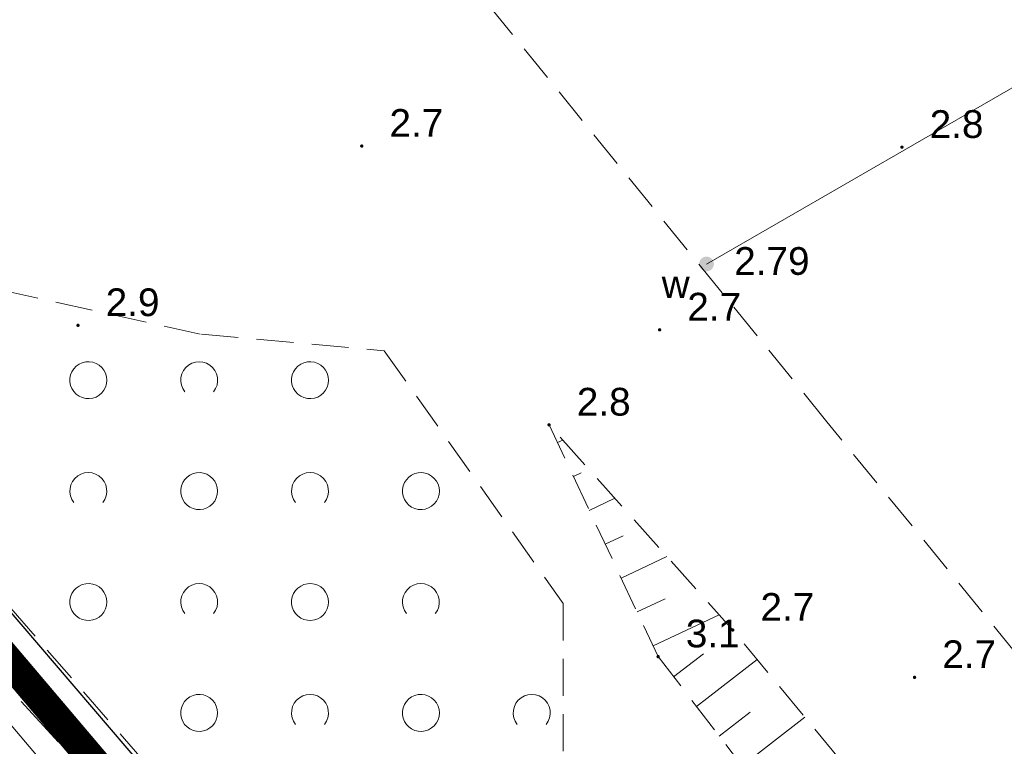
# Model space of a CAD drawing. Extents: x 5474185 to 5474933, y 5916077 to 5916824.
# Tile 130 of 256: x 5474504 to 5474531, y 5916316 to 5916335. Entities that reach past the tile are written whole.
import ezdxf
from ezdxf.enums import TextEntityAlignment as Align

# ---------------------------------------------------------------- set-up
doc = ezdxf.new("R2010")
doc.units = 0
for name, pattern in [('DASHDOT', [1, 0.5, -0.25, 0, -0.25]), ('PRZER1-1', [1, 0.5, -0.5]), ('PRZER2-1', [1.5, 1, -0.5]), ('PRZER3-1', [2, 1.5, -0.5])]:
    doc.linetypes.add(name, pattern=pattern)
doc.layers.add('1-GRAN', color=5, linetype='DASHDOT')
for name, color, linetype, lineweight in [('GESDZI', 253, 'CONTINUOUS', 18), ('GESKKL', 253, 'CONTINUOUS', 18), ('GESUZY', 253, 'CONTINUOUS', 18), ('GSLKOG', 253, 'CONTINUOUS', 35), ('GSPWPN', 253, 'CONTINUOUS', 13), ('GSPWPN_O', 253, 'CONTINUOUS', 13), ('GSSKOA', 253, 'CONTINUOUS', 18), ('GSSSPS', 254, 'CONTINUOUS', 18), ('GSSZAD', 254, 'CONTINUOUS', 18), ('GSSZSN', 254, 'CONTINUOUS', 18), ('GULKPR', 7, 'CONTINUOUS', 18), ('GULWPR', 7, 'CONTINUOUS', 18), ('GUPPRZ_O', 40, 'CONTINUOUS', 18), ('GUPWZA', 253, 'CONTINUOUS', 18), ('GUPWZA_O', 253, 'CONTINUOUS', 18)]:
    doc.layers.add(name, color=color, linetype=linetype, lineweight=lineweight)
doc.styles.add('Arial', font='arial.ttf')

msp = doc.modelspace()

# ---------------------------------------------------------------- hatches: boundary and pattern name
at = {"layer": 'GSPWPN'}
for points in [[(5474513.4, 5916331.915), (5474513.388353, 5916331.916533), (5474513.3775, 5916331.921029), (5474513.36818, 5916331.92818), (5474513.361029, 5916331.9375), (5474513.356533, 5916331.948353), (5474513.355, 5916331.96), (5474513.356533, 5916331.971647), (5474513.361029, 5916331.9825), (5474513.36818, 5916331.99182), (5474513.3775, 5916331.998971), (5474513.388353, 5916332.003467), (5474513.4, 5916332.005), (5474513.411647, 5916332.003467), (5474513.4225, 5916331.998971), (5474513.43182, 5916331.99182), (5474513.438971, 5916331.9825), (5474513.443467, 5916331.971647), (5474513.445, 5916331.96), (5474513.443467, 5916331.948353), (5474513.438971, 5916331.9375), (5474513.43182, 5916331.92818), (5474513.4225, 5916331.921029), (5474513.411647, 5916331.916533)], [(5474528.02, 5916331.885), (5474528.008353, 5916331.886533), (5474527.9975, 5916331.891029), (5474527.98818, 5916331.89818), (5474527.981029, 5916331.9075), (5474527.976533, 5916331.918353), (5474527.975, 5916331.93), (5474527.976533, 5916331.941647), (5474527.981029, 5916331.9525), (5474527.98818, 5916331.96182), (5474527.9975, 5916331.968971), (5474528.008353, 5916331.973467), (5474528.02, 5916331.975), (5474528.031647, 5916331.973467), (5474528.0425, 5916331.968971), (5474528.05182, 5916331.96182), (5474528.058971, 5916331.9525), (5474528.063467, 5916331.941647), (5474528.065, 5916331.93), (5474528.063467, 5916331.918353), (5474528.058971, 5916331.9075), (5474528.05182, 5916331.89818), (5474528.0425, 5916331.891029), (5474528.031647, 5916331.886533)], [(5474505.72, 5916327.065), (5474505.708353, 5916327.066533), (5474505.6975, 5916327.071029), (5474505.68818, 5916327.07818), (5474505.681029, 5916327.0875), (5474505.676533, 5916327.098353), (5474505.675, 5916327.11), (5474505.676533, 5916327.121647), (5474505.681029, 5916327.1325), (5474505.68818, 5916327.14182), (5474505.6975, 5916327.148971), (5474505.708353, 5916327.153467), (5474505.72, 5916327.155), (5474505.731647, 5916327.153467), (5474505.7425, 5916327.148971), (5474505.75182, 5916327.14182), (5474505.758971, 5916327.1325), (5474505.763467, 5916327.121647), (5474505.765, 5916327.11), (5474505.763467, 5916327.098353), (5474505.758971, 5916327.0875), (5474505.75182, 5916327.07818), (5474505.7425, 5916327.071029), (5474505.731647, 5916327.066533)], [(5474521.46, 5916326.945), (5474521.448353, 5916326.946533), (5474521.4375, 5916326.951029), (5474521.42818, 5916326.95818), (5474521.421029, 5916326.9675), (5474521.416533, 5916326.978353), (5474521.415, 5916326.99), (5474521.416533, 5916327.001647), (5474521.421029, 5916327.0125), (5474521.42818, 5916327.02182), (5474521.4375, 5916327.028971), (5474521.448353, 5916327.033467), (5474521.46, 5916327.035), (5474521.471647, 5916327.033467), (5474521.4825, 5916327.028971), (5474521.49182, 5916327.02182), (5474521.498971, 5916327.0125), (5474521.503467, 5916327.001647), (5474521.505, 5916326.99), (5474521.503467, 5916326.978353), (5474521.498971, 5916326.9675), (5474521.49182, 5916326.95818), (5474521.4825, 5916326.951029), (5474521.471647, 5916326.946533)], [(5474518.47, 5916324.375), (5474518.458353, 5916324.376533), (5474518.4475, 5916324.381029), (5474518.43818, 5916324.38818), (5474518.431029, 5916324.3975), (5474518.426533, 5916324.408353), (5474518.425, 5916324.42), (5474518.426533, 5916324.431647), (5474518.431029, 5916324.4425), (5474518.43818, 5916324.45182), (5474518.4475, 5916324.458971), (5474518.458353, 5916324.463467), (5474518.47, 5916324.465), (5474518.481647, 5916324.463467), (5474518.4925, 5916324.458971), (5474518.50182, 5916324.45182), (5474518.508971, 5916324.4425), (5474518.513467, 5916324.431647), (5474518.515, 5916324.42), (5474518.513467, 5916324.408353), (5474518.508971, 5916324.3975), (5474518.50182, 5916324.38818), (5474518.4925, 5916324.381029), (5474518.481647, 5916324.376533)], [(5474523.44, 5916318.825), (5474523.428353, 5916318.826533), (5474523.4175, 5916318.831029), (5474523.40818, 5916318.83818), (5474523.401029, 5916318.8475), (5474523.396533, 5916318.858353), (5474523.395, 5916318.87), (5474523.396533, 5916318.881647), (5474523.401029, 5916318.8925), (5474523.40818, 5916318.90182), (5474523.4175, 5916318.908971), (5474523.428353, 5916318.913467), (5474523.44, 5916318.915), (5474523.451647, 5916318.913467), (5474523.4625, 5916318.908971), (5474523.47182, 5916318.90182), (5474523.478971, 5916318.8925), (5474523.483467, 5916318.881647), (5474523.485, 5916318.87), (5474523.483467, 5916318.858353), (5474523.478971, 5916318.8475), (5474523.47182, 5916318.83818), (5474523.4625, 5916318.831029), (5474523.451647, 5916318.826533)], [(5474521.42, 5916318.105), (5474521.408353, 5916318.106533), (5474521.3975, 5916318.111029), (5474521.38818, 5916318.11818), (5474521.381029, 5916318.1275), (5474521.376533, 5916318.138353), (5474521.375, 5916318.15), (5474521.376533, 5916318.161647), (5474521.381029, 5916318.1725), (5474521.38818, 5916318.18182), (5474521.3975, 5916318.188971), (5474521.408353, 5916318.193467), (5474521.42, 5916318.195), (5474521.431647, 5916318.193467), (5474521.4425, 5916318.188971), (5474521.45182, 5916318.18182), (5474521.458971, 5916318.1725), (5474521.463467, 5916318.161647), (5474521.465, 5916318.15), (5474521.463467, 5916318.138353), (5474521.458971, 5916318.1275), (5474521.45182, 5916318.11818), (5474521.4425, 5916318.111029), (5474521.431647, 5916318.106533)], [(5474528.36, 5916317.545), (5474528.348353, 5916317.546533), (5474528.3375, 5916317.551029), (5474528.32818, 5916317.55818), (5474528.321029, 5916317.5675), (5474528.316533, 5916317.578353), (5474528.315, 5916317.59), (5474528.316533, 5916317.601647), (5474528.321029, 5916317.6125), (5474528.32818, 5916317.62182), (5474528.3375, 5916317.628971), (5474528.348353, 5916317.633467), (5474528.36, 5916317.635), (5474528.371647, 5916317.633467), (5474528.3825, 5916317.628971), (5474528.39182, 5916317.62182), (5474528.398971, 5916317.6125), (5474528.403467, 5916317.601647), (5474528.405, 5916317.59), (5474528.403467, 5916317.578353), (5474528.398971, 5916317.5675), (5474528.39182, 5916317.55818), (5474528.3825, 5916317.551029), (5474528.371647, 5916317.546533)]]:
    msp.add_hatch(color=256, dxfattribs=at).paths.add_polyline_path(points)
at = {"layer": 'GUPWZA'}
msp.add_hatch(color=256, dxfattribs=at).paths.add_polyline_path([(5474522.705012, 5916328.571567), (5474522.654505, 5916328.584796), (5474522.609143, 5916328.610646), (5474522.572018, 5916328.647356), (5474522.545658, 5916328.692424), (5474522.531861, 5916328.742778), (5474522.531567, 5916328.794988), (5474522.544796, 5916328.845495), (5474522.570646, 5916328.890857), (5474522.607356, 5916328.927982), (5474522.652424, 5916328.954342), (5474522.702778, 5916328.968139), (5474522.754988, 5916328.968433), (5474522.805495, 5916328.955204), (5474522.850857, 5916328.929354), (5474522.887982, 5916328.892644), (5474522.914342, 5916328.847576), (5474522.928139, 5916328.797222), (5474522.928433, 5916328.745012), (5474522.915204, 5916328.694505), (5474522.889354, 5916328.649143), (5474522.852644, 5916328.612018), (5474522.807576, 5916328.585658), (5474522.757222, 5916328.571861)])

# ---------------------------------------------------------------- linework, layer by layer
at = {"layer": '1-GRAN', "ltscale": 5, "const_width": 0.8, "elevation": 10.08}
msp.add_lwpolyline([(5474751.83, 5916275.64), (5474751.14, 5916273.94), (5474644.79, 5916221), (5474615.29, 5916258.3), (5474592.4, 5916287.8), (5474563.35, 5916264.64), (5474560.03, 5916268.81), (5474550.58, 5916262.91), (5474454.86, 5916375.82)], dxfattribs=at)
at = {"layer": 'GESDZI', "linetype": 'Continuous', "lineweight": 13}
for p, q in [((5474550.58, 5916262.91, 10.22), (5474454.86, 5916375.82, 10.22)), ((5474454.86, 5916375.82, 10.22), (5474550.58, 5916262.91, 10.22))]:
    msp.add_line(p, q, dxfattribs=at)
at = {"layer": 'GESKKL', "linetype": 'PRZER3-1', "lineweight": 13}
msp.add_line((5474454.86, 5916375.82, 10.06), (5474550.58, 5916262.91, 10.06), dxfattribs=at)
at = {"layer": 'GESUZY', "linetype": 'PRZER1-1', "lineweight": 13}
for p, q in [((5474454.86, 5916375.82, 10.08), (5474550.58, 5916262.91, 10.08)), ((5474550.58, 5916262.91, 10.08), (5474454.86, 5916375.82, 10.08))]:
    msp.add_line(p, q, dxfattribs=at)
at = {"layer": 'GSLKOG', "linetype": 'Continuous', "lineweight": 30}
for p, q in [((5474507.68, 5916313.21, 10.18), (5474494.82, 5916328.46, 10.18)), ((5474504.18, 5916319.03, 10.18), (5474499.23, 5916324.81, 10.18)), ((5474522.07, 5916298.14, 10.18), (5474504.18, 5916319.03, 10.18))]:
    msp.add_line(p, q, dxfattribs=at)
at = {"layer": 'GSSKOA', "linetype": 'PRZER3-1', "lineweight": 13}
msp.add_line((5474497.4, 5916324.29, 10.18), (5474509.11, 5916311.59, 10.18), dxfattribs=at)
at = {"layer": 'GSSSPS', "linetype": 'PRZER2-1', "lineweight": 13}
for p, q in [((5474525.99, 5916324.5, 10.1), (5474516.59, 5916336.07, 10.1)), ((5474533.04, 5916315.88, 10.1), (5474525.99, 5916324.5, 10.1))]:
    msp.add_line(p, q, dxfattribs=at)
at = {"layer": 'GSSZAD', "linetype": 'PRZER2-1', "lineweight": 13}
for p, q in [((5474503.66, 5916328.06, 10.1), (5474509.06, 5916326.87, 10.1)), ((5474509.06, 5916326.87, 10.1), (5474514.01, 5916326.42, 10.1)), ((5474514.01, 5916326.42, 10.1), (5474518.85, 5916319.59, 10.1)), ((5474516.39, 5916305.14, 10.1), (5474499.23, 5916324.81, 10.1)), ((5474518.85, 5916319.59, 10.1), (5474518.84, 5916307.02, 10.1))]:
    msp.add_line(p, q, dxfattribs=at)
at = {"layer": 'GSSZAD', "elevation": 10.1, "flags": 128}
for points in [[(5474506.5, 5916325.627536), (5474506.490964, 5916325.722162), (5474506.464184, 5916325.813367), (5474506.420627, 5916325.897856), (5474506.361867, 5916325.972576), (5474506.290028, 5916326.034824), (5474506.207708, 5916326.082352), (5474506.117879, 5916326.113442), (5474506.023791, 5916326.12697), (5474505.928843, 5916326.122447), (5474505.836466, 5916326.100036), (5474505.75, 5916326.060549), (5474505.67257, 5916326.005411), (5474505.606973, 5916325.936615), (5474505.555582, 5916325.856649), (5474505.520254, 5916325.768402), (5474505.502264, 5916325.675064), (5474505.502264, 5916325.580008), (5474505.520254, 5916325.48667), (5474505.555582, 5916325.398423), (5474505.606973, 5916325.318457), (5474505.67257, 5916325.249661), (5474505.75, 5916325.194523), (5474505.836466, 5916325.155036), (5474505.928843, 5916325.132625), (5474506.023791, 5916325.128102), (5474506.117879, 5916325.14163), (5474506.207708, 5916325.17272), (5474506.290028, 5916325.220248), (5474506.361867, 5916325.282496), (5474506.420627, 5916325.357216), (5474506.464184, 5916325.441705), (5474506.490964, 5916325.53291), (5474506.5, 5916325.627536)], [(5474512.5, 5916325.627536), (5474512.490964, 5916325.722162), (5474512.464184, 5916325.813367), (5474512.420627, 5916325.897856), (5474512.361867, 5916325.972576), (5474512.290028, 5916326.034824), (5474512.207708, 5916326.082352), (5474512.117879, 5916326.113442), (5474512.023791, 5916326.12697), (5474511.928843, 5916326.122447), (5474511.836466, 5916326.100036), (5474511.75, 5916326.060549), (5474511.67257, 5916326.005411), (5474511.606973, 5916325.936615), (5474511.555582, 5916325.856649), (5474511.520254, 5916325.768402), (5474511.502264, 5916325.675064), (5474511.502264, 5916325.580008), (5474511.520254, 5916325.48667), (5474511.555582, 5916325.398423), (5474511.606973, 5916325.318457), (5474511.67257, 5916325.249661), (5474511.75, 5916325.194523), (5474511.836466, 5916325.155036), (5474511.928843, 5916325.132625), (5474512.023791, 5916325.128102), (5474512.117879, 5916325.14163), (5474512.207708, 5916325.17272), (5474512.290028, 5916325.220248), (5474512.361867, 5916325.282496), (5474512.420627, 5916325.357216), (5474512.464184, 5916325.441705), (5474512.490964, 5916325.53291), (5474512.5, 5916325.627536)], [(5474509.5, 5916322.627536), (5474509.490964, 5916322.722162), (5474509.464184, 5916322.813367), (5474509.420627, 5916322.897856), (5474509.361867, 5916322.972576), (5474509.290028, 5916323.034824), (5474509.207708, 5916323.082352), (5474509.117879, 5916323.113442), (5474509.023791, 5916323.12697), (5474508.928843, 5916323.122447), (5474508.836466, 5916323.100036), (5474508.75, 5916323.060549), (5474508.67257, 5916323.005411), (5474508.606973, 5916322.936615), (5474508.555582, 5916322.856649), (5474508.520254, 5916322.768402), (5474508.502264, 5916322.675064), (5474508.502264, 5916322.580008), (5474508.520254, 5916322.48667), (5474508.555582, 5916322.398423), (5474508.606973, 5916322.318457), (5474508.67257, 5916322.249661), (5474508.75, 5916322.194523), (5474508.836466, 5916322.155036), (5474508.928843, 5916322.132625), (5474509.023791, 5916322.128102), (5474509.117879, 5916322.14163), (5474509.207708, 5916322.17272), (5474509.290028, 5916322.220248), (5474509.361867, 5916322.282496), (5474509.420627, 5916322.357216), (5474509.464184, 5916322.441705), (5474509.490964, 5916322.53291), (5474509.5, 5916322.627536)], [(5474515.5, 5916322.627536), (5474515.490964, 5916322.722162), (5474515.464184, 5916322.813367), (5474515.420627, 5916322.897856), (5474515.361867, 5916322.972576), (5474515.290028, 5916323.034824), (5474515.207708, 5916323.082352), (5474515.117879, 5916323.113442), (5474515.023791, 5916323.12697), (5474514.928843, 5916323.122447), (5474514.836466, 5916323.100036), (5474514.75, 5916323.060549), (5474514.67257, 5916323.005411), (5474514.606973, 5916322.936615), (5474514.555582, 5916322.856649), (5474514.520254, 5916322.768402), (5474514.502264, 5916322.675064), (5474514.502264, 5916322.580008), (5474514.520254, 5916322.48667), (5474514.555582, 5916322.398423), (5474514.606973, 5916322.318457), (5474514.67257, 5916322.249661), (5474514.75, 5916322.194523), (5474514.836466, 5916322.155036), (5474514.928843, 5916322.132625), (5474515.023791, 5916322.128102), (5474515.117879, 5916322.14163), (5474515.207708, 5916322.17272), (5474515.290028, 5916322.220248), (5474515.361867, 5916322.282496), (5474515.420627, 5916322.357216), (5474515.464184, 5916322.441705), (5474515.490964, 5916322.53291), (5474515.5, 5916322.627536)], [(5474506.5, 5916319.627536), (5474506.490964, 5916319.722162), (5474506.464184, 5916319.813367), (5474506.420627, 5916319.897856), (5474506.361867, 5916319.972576), (5474506.290028, 5916320.034824), (5474506.207708, 5916320.082352), (5474506.117879, 5916320.113442), (5474506.023791, 5916320.12697), (5474505.928843, 5916320.122447), (5474505.836466, 5916320.100036), (5474505.75, 5916320.060549), (5474505.67257, 5916320.005411), (5474505.606973, 5916319.936615), (5474505.555582, 5916319.856649), (5474505.520254, 5916319.768402), (5474505.502264, 5916319.675064), (5474505.502264, 5916319.580008), (5474505.520254, 5916319.48667), (5474505.555582, 5916319.398423), (5474505.606973, 5916319.318457), (5474505.67257, 5916319.249661), (5474505.75, 5916319.194523), (5474505.836466, 5916319.155036), (5474505.928843, 5916319.132625), (5474506.023791, 5916319.128102), (5474506.117879, 5916319.14163), (5474506.207708, 5916319.17272), (5474506.290028, 5916319.220248), (5474506.361867, 5916319.282496), (5474506.420627, 5916319.357216), (5474506.464184, 5916319.441705), (5474506.490964, 5916319.53291), (5474506.5, 5916319.627536)], [(5474512.5, 5916319.627536), (5474512.490964, 5916319.722162), (5474512.464184, 5916319.813367), (5474512.420627, 5916319.897856), (5474512.361867, 5916319.972576), (5474512.290028, 5916320.034824), (5474512.207708, 5916320.082352), (5474512.117879, 5916320.113442), (5474512.023791, 5916320.12697), (5474511.928843, 5916320.122447), (5474511.836466, 5916320.100036), (5474511.75, 5916320.060549), (5474511.67257, 5916320.005411), (5474511.606973, 5916319.936615), (5474511.555582, 5916319.856649), (5474511.520254, 5916319.768402), (5474511.502264, 5916319.675064), (5474511.502264, 5916319.580008), (5474511.520254, 5916319.48667), (5474511.555582, 5916319.398423), (5474511.606973, 5916319.318457), (5474511.67257, 5916319.249661), (5474511.75, 5916319.194523), (5474511.836466, 5916319.155036), (5474511.928843, 5916319.132625), (5474512.023791, 5916319.128102), (5474512.117879, 5916319.14163), (5474512.207708, 5916319.17272), (5474512.290028, 5916319.220248), (5474512.361867, 5916319.282496), (5474512.420627, 5916319.357216), (5474512.464184, 5916319.441705), (5474512.490964, 5916319.53291), (5474512.5, 5916319.627536)], [(5474509.5, 5916316.627536), (5474509.490964, 5916316.722162), (5474509.464184, 5916316.813367), (5474509.420627, 5916316.897856), (5474509.361867, 5916316.972576), (5474509.290028, 5916317.034824), (5474509.207708, 5916317.082352), (5474509.117879, 5916317.113442), (5474509.023791, 5916317.12697), (5474508.928843, 5916317.122447), (5474508.836466, 5916317.100036), (5474508.75, 5916317.060549), (5474508.67257, 5916317.005411), (5474508.606973, 5916316.936615), (5474508.555582, 5916316.856649), (5474508.520254, 5916316.768402), (5474508.502264, 5916316.675064), (5474508.502264, 5916316.580008), (5474508.520254, 5916316.48667), (5474508.555582, 5916316.398423), (5474508.606973, 5916316.318457), (5474508.67257, 5916316.249661), (5474508.75, 5916316.194523), (5474508.836466, 5916316.155036), (5474508.928843, 5916316.132625), (5474509.023791, 5916316.128102), (5474509.117879, 5916316.14163), (5474509.207708, 5916316.17272), (5474509.290028, 5916316.220248), (5474509.361867, 5916316.282496), (5474509.420627, 5916316.357216), (5474509.464184, 5916316.441705), (5474509.490964, 5916316.53291), (5474509.5, 5916316.627536)], [(5474515.5, 5916316.627536), (5474515.490964, 5916316.722162), (5474515.464184, 5916316.813367), (5474515.420627, 5916316.897856), (5474515.361867, 5916316.972576), (5474515.290028, 5916317.034824), (5474515.207708, 5916317.082352), (5474515.117879, 5916317.113442), (5474515.023791, 5916317.12697), (5474514.928843, 5916317.122447), (5474514.836466, 5916317.100036), (5474514.75, 5916317.060549), (5474514.67257, 5916317.005411), (5474514.606973, 5916316.936615), (5474514.555582, 5916316.856649), (5474514.520254, 5916316.768402), (5474514.502264, 5916316.675064), (5474514.502264, 5916316.580008), (5474514.520254, 5916316.48667), (5474514.555582, 5916316.398423), (5474514.606973, 5916316.318457), (5474514.67257, 5916316.249661), (5474514.75, 5916316.194523), (5474514.836466, 5916316.155036), (5474514.928843, 5916316.132625), (5474515.023791, 5916316.128102), (5474515.117879, 5916316.14163), (5474515.207708, 5916316.17272), (5474515.290028, 5916316.220248), (5474515.361867, 5916316.282496), (5474515.420627, 5916316.357216), (5474515.464184, 5916316.441705), (5474515.490964, 5916316.53291), (5474515.5, 5916316.627536)]]:
    msp.add_lwpolyline(points, close=True, dxfattribs=at)
for points in [[(5474508.609688, 5916325.315036), (5474508.554433, 5916325.400667), (5474508.517688, 5916325.495722), (5474508.50098, 5916325.596254), (5474508.505002, 5916325.698085), (5474508.529588, 5916325.796985), (5474508.573717, 5916325.888846), (5474508.635554, 5916325.969851), (5474508.712532, 5916326.036635), (5474508.801452, 5916326.086425), (5474508.89862, 5916326.11715), (5474509, 5916326.127536), (5474509.10138, 5916326.11715), (5474509.198548, 5916326.086425), (5474509.287468, 5916326.036635), (5474509.364446, 5916325.969851), (5474509.426283, 5916325.888846), (5474509.470412, 5916325.796985), (5474509.494998, 5916325.698085), (5474509.49902, 5916325.596254), (5474509.482312, 5916325.495722), (5474509.445567, 5916325.400667), (5474509.390312, 5916325.315036)], [(5474505.609688, 5916322.315036), (5474505.554433, 5916322.400667), (5474505.517688, 5916322.495722), (5474505.50098, 5916322.596254), (5474505.505002, 5916322.698085), (5474505.529588, 5916322.796985), (5474505.573717, 5916322.888846), (5474505.635554, 5916322.969851), (5474505.712532, 5916323.036635), (5474505.801452, 5916323.086425), (5474505.89862, 5916323.11715), (5474506, 5916323.127536), (5474506.10138, 5916323.11715), (5474506.198548, 5916323.086425), (5474506.287468, 5916323.036635), (5474506.364446, 5916322.969851), (5474506.426283, 5916322.888846), (5474506.470412, 5916322.796985), (5474506.494998, 5916322.698085), (5474506.49902, 5916322.596254), (5474506.482312, 5916322.495722), (5474506.445567, 5916322.400667), (5474506.390312, 5916322.315036)], [(5474511.609688, 5916322.315036), (5474511.554433, 5916322.400667), (5474511.517688, 5916322.495722), (5474511.50098, 5916322.596254), (5474511.505002, 5916322.698085), (5474511.529588, 5916322.796985), (5474511.573717, 5916322.888846), (5474511.635554, 5916322.969851), (5474511.712532, 5916323.036635), (5474511.801452, 5916323.086425), (5474511.89862, 5916323.11715), (5474512, 5916323.127536), (5474512.10138, 5916323.11715), (5474512.198548, 5916323.086425), (5474512.287468, 5916323.036635), (5474512.364446, 5916322.969851), (5474512.426283, 5916322.888846), (5474512.470412, 5916322.796985), (5474512.494998, 5916322.698085), (5474512.49902, 5916322.596254), (5474512.482312, 5916322.495722), (5474512.445567, 5916322.400667), (5474512.390312, 5916322.315036)], [(5474508.609688, 5916319.315036), (5474508.554433, 5916319.400667), (5474508.517688, 5916319.495722), (5474508.50098, 5916319.596254), (5474508.505002, 5916319.698085), (5474508.529588, 5916319.796985), (5474508.573717, 5916319.888846), (5474508.635554, 5916319.969851), (5474508.712532, 5916320.036635), (5474508.801452, 5916320.086425), (5474508.89862, 5916320.11715), (5474509, 5916320.127536), (5474509.10138, 5916320.11715), (5474509.198548, 5916320.086425), (5474509.287468, 5916320.036635), (5474509.364446, 5916319.969851), (5474509.426283, 5916319.888846), (5474509.470412, 5916319.796985), (5474509.494998, 5916319.698085), (5474509.49902, 5916319.596254), (5474509.482312, 5916319.495722), (5474509.445567, 5916319.400667), (5474509.390312, 5916319.315036)], [(5474514.609688, 5916319.315036), (5474514.554433, 5916319.400667), (5474514.517688, 5916319.495722), (5474514.50098, 5916319.596254), (5474514.505002, 5916319.698085), (5474514.529588, 5916319.796985), (5474514.573717, 5916319.888846), (5474514.635554, 5916319.969851), (5474514.712532, 5916320.036635), (5474514.801452, 5916320.086425), (5474514.89862, 5916320.11715), (5474515, 5916320.127536), (5474515.10138, 5916320.11715), (5474515.198548, 5916320.086425), (5474515.287468, 5916320.036635), (5474515.364446, 5916319.969851), (5474515.426283, 5916319.888846), (5474515.470412, 5916319.796985), (5474515.494998, 5916319.698085), (5474515.49902, 5916319.596254), (5474515.482312, 5916319.495722), (5474515.445567, 5916319.400667), (5474515.390312, 5916319.315036)], [(5474511.609688, 5916316.315036), (5474511.554433, 5916316.400667), (5474511.517688, 5916316.495722), (5474511.50098, 5916316.596254), (5474511.505002, 5916316.698085), (5474511.529588, 5916316.796985), (5474511.573717, 5916316.888846), (5474511.635554, 5916316.969851), (5474511.712532, 5916317.036635), (5474511.801452, 5916317.086425), (5474511.89862, 5916317.11715), (5474512, 5916317.127536), (5474512.10138, 5916317.11715), (5474512.198548, 5916317.086425), (5474512.287468, 5916317.036635), (5474512.364446, 5916316.969851), (5474512.426283, 5916316.888846), (5474512.470412, 5916316.796985), (5474512.494998, 5916316.698085), (5474512.49902, 5916316.596254), (5474512.482312, 5916316.495722), (5474512.445567, 5916316.400667), (5474512.390312, 5916316.315036)], [(5474517.609688, 5916316.315036), (5474517.554433, 5916316.400667), (5474517.517688, 5916316.495722), (5474517.50098, 5916316.596254), (5474517.505002, 5916316.698085), (5474517.529588, 5916316.796985), (5474517.573717, 5916316.888846), (5474517.635554, 5916316.969851), (5474517.712532, 5916317.036635), (5474517.801452, 5916317.086425), (5474517.89862, 5916317.11715), (5474518, 5916317.127536), (5474518.10138, 5916317.11715), (5474518.198548, 5916317.086425), (5474518.287468, 5916317.036635), (5474518.364446, 5916316.969851), (5474518.426283, 5916316.888846), (5474518.470412, 5916316.796985), (5474518.494998, 5916316.698085), (5474518.49902, 5916316.596254), (5474518.482312, 5916316.495722), (5474518.445567, 5916316.400667), (5474518.390312, 5916316.315036)]]:
    msp.add_lwpolyline(points, dxfattribs=at)
at = {"layer": 'GSSZSN', "linetype": 'PRZER2-1', "lineweight": 13}
for p, q in [((5474518.47, 5916324.42, 10.06), (5474521.42, 5916318.15, 10.06)), ((5474523.44, 5916318.87, 10.06), (5474518.47, 5916324.42, 10.06)), ((5474527.26, 5916314.26, 10.06), (5474523.44, 5916318.87, 10.06)), ((5474521.42, 5916318.15, 10.06), (5474526.44, 5916311.64, 10.06))]:
    msp.add_line(p, q, dxfattribs=at)
at = {"layer": 'GSSZSN', "linetype": 'Continuous', "lineweight": 18, "elevation": 10.06, "flags": 128}
for points in [[(5474518.696485, 5916323.938622), (5474518.840426, 5916324.006345)], [(5474519.1274, 5916323.022746), (5474519.336302, 5916323.121033)], [(5474519.558315, 5916322.10687), (5474520.249981, 5916322.432295)], [(5474519.98923, 5916321.190993), (5474520.471994, 5916321.418131)], [(5474520.420144, 5916320.275117), (5474521.659536, 5916320.858244)], [(5474520.851059, 5916319.359241), (5474521.607687, 5916319.71523)], [(5474521.281974, 5916318.443364), (5474523.069092, 5916319.284193)], [(5474521.84011, 5916317.605195), (5474522.647916, 5916318.228111)], [(5474522.458202, 5916316.803647), (5474524.101939, 5916318.071168)], [(5474523.076293, 5916316.002098), (5474523.912225, 5916316.646703)], [(5474523.694384, 5916315.20055), (5474525.394375, 5916316.511449)]]:
    msp.add_lwpolyline(points, dxfattribs=at)
at = {"layer": 'GULKPR', "linetype": 'Continuous', "lineweight": 13}
msp.add_line((5474500.46, 5916320.36, 10.14), (5474550.31, 5916261.66, 10.14), dxfattribs=at)
at = {"layer": 'GULWPR', "linetype": 'Continuous', "lineweight": 18, "elevation": 10.14, "flags": 128}
msp.add_lwpolyline([(5474557.64, 5916348.9), (5474522.73, 5916328.77)], dxfattribs=at)

# ---------------------------------------------------------------- texts
at = {"layer": 'GSPWPN_O', "linetype": 'Continuous', "lineweight": 0, "style": 'Arial'}
for s, p in [('2.7', (5474514.15, 5916332.21, 10.8)), ('2.8', (5474528.77, 5916332.18, 10.8)), ('2.9', (5474506.47, 5916327.36, 10.8)), ('2.7', (5474522.21, 5916327.24, 10.8)), ('2.8', (5474519.22, 5916324.67, 10.8)), ('2.7', (5474524.19, 5916319.12, 10.8)), ('3.1', (5474522.17, 5916318.4, 10.8)), ('2.7', (5474529.11, 5916317.84, 10.8))]:
    msp.add_text(s, height=0.75, dxfattribs=at).set_placement(p)
at = {"layer": 'GUPPRZ_O', "linetype": 'Continuous', "lineweight": 0, "style": 'Arial'}
msp.add_text('2.79', height=0.75, dxfattribs=at).set_placement((5474523.48, 5916328.476522, 10.8))
at = {"layer": 'GUPWZA_O', "linetype": 'Continuous', "lineweight": 0, "style": 'Arial'}
msp.add_text('w', height=0.75, dxfattribs=at).set_placement((5474522.273675, 5916327.85282, 10.8), align=Align.RIGHT)

doc.saveas('drawing.dxf')
